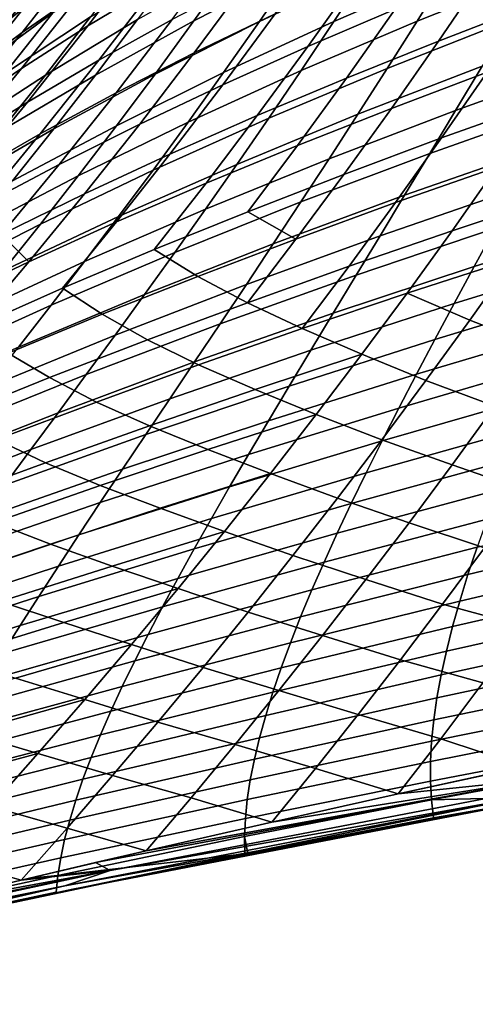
# Model space of a CAD drawing. Header units: metres. Extents: x -25 to 132, y -25 to 25.
# Tile 47 of 256: x 19.73 to 22.18, y -21.07 to -15.78. Entities that reach past the tile are written whole.
import ezdxf

# ---------------------------------------------------------------- set-up
doc = ezdxf.new("R2010")
doc.units = ezdxf.units.M
doc.layers.add('solid_12_061_071_XXX', color=7, linetype='CONTINUOUS')

msp = doc.modelspace()

# ---------------------------------------------------------------- linework, layer by layer
at = {"layer": 'solid_12_061_071_XXX'}
for points in [[(19.955639, -15.180673, 86.42189), (19.718485, -15.419768, 86.725815), (19.331825, -15.902071, 86.231674), (19.584127, -15.657491, 85.942223)], [(20.126505, -15.183653, 85.355362), (19.848804, -15.418156, 85.649773), (19.484737, -15.876767, 85.165291), (19.777065, -15.637622, 84.88607)], [(20.395926, -15.180651, 84.317612), (20.080597, -15.40563, 84.603226), (19.739069, -15.84342, 84.130737), (20.068258, -15.614585, 83.860657)], [(20.768406, -15.169891, 83.323311), (20.412119, -15.388937, 83.592567), (20.092697, -15.808513, 83.134178), (20.462175, -15.586252, 82.881065)], [(19.908937, -15.213571, 19.254681), (19.602104, -15.607555, 19.758593), (19.280058, -15.936296, 18.654728), (19.604746, -15.534933, 18.1369)], [(21.406048, -15.20959, 29.901556), (21.209564, -15.501568, 30.409876), (20.662668, -15.781616, 29.36837), (20.873545, -15.486276, 28.844406)], [(21.774803, -15.232339, 31.452669), (21.593918, -15.512646, 31.961439), (21.014795, -15.784761, 30.934616), (21.209564, -15.501568, 30.409876)], [(19.815046, -15.243488, 87.943642), (19.545805, -15.587223, 99), (18.641071, -16.658646, 99), (19.527784, -15.609794, 87.59256)], [(19.942533, -15.290051, 20.868172), (19.651258, -15.664145, 21.37718), (19.293407, -15.98825, 20.281797), (19.602104, -15.607555, 19.758593)], [(22.191259, -15.251029, 32.988533), (22.025795, -15.520624, 33.496983), (21.415081, -15.784693, 32.486202), (21.593918, -15.512646, 31.961439)], [(22.654459, -15.266953, 34.507458), (22.504189, -15.526713, 35.014809), (21.862671, -15.782439, 34.020992), (22.025795, -15.520624, 33.496983)], [(22.00341, -15.340914, 80.864555), (21.545036, -15.538825, 81.07724), (21.275585, -15.91849, 80.655899), (21.744961, -15.718898, 80.460335)], [(22.723614, -15.32771, 80.089264), (22.228308, -15.521249, 80.272079), (21.977568, -15.890297, 79.872086), (22.483032, -15.695445, 79.706741)], [(20.027361, -15.351354, 22.477747), (19.751919, -15.707046, 22.991175), (19.358847, -16.025715, 21.90509), (19.651258, -15.664145, 21.37718)], [(20.412119, -15.388937, 83.592567), (20.068258, -15.614585, 83.860657), (19.735086, -16.037451, 83.385979), (20.092697, -15.808513, 83.134178)], [(20.843889, -15.370834, 82.627136), (20.462175, -15.586252, 82.881065), (20.151304, -15.992613, 82.422279), (20.545883, -15.774525, 82.184921)], [(21.376097, -15.353217, 81.716011), (20.953695, -15.561867, 81.948822), (20.664106, -15.953919, 81.507736), (21.098536, -15.743101, 81.291985)], [(19.848804, -15.418156, 85.649773), (19.584127, -15.657491, 85.942223), (19.204992, -16.120852, 85.44265), (19.484737, -15.876767, 85.165291)], [(20.080597, -15.40563, 84.603226), (19.777065, -15.637622, 84.88607), (19.421129, -16.079376, 84.397942), (19.739069, -15.84342, 84.130737)], [(20.163244, -15.399615, 24.081722), (19.903833, -15.738308, 24.598866), (19.476004, -16.050945, 23.523106), (19.751919, -15.707046, 22.991175)], [(20.349834, -15.436944, 25.678576), (20.106571, -15.759961, 26.198725), (19.64455, -16.06591, 25.134111), (19.903833, -15.738308, 24.598866)], [(20.586752, -15.465245, 27.266689), (20.35969, -15.773836, 27.789116), (19.863983, -16.072561, 26.736568), (20.106571, -15.759961, 26.198725)], [(20.873545, -15.486276, 28.844406), (20.662668, -15.781616, 29.36837), (20.133797, -16.072653, 28.328825), (20.35969, -15.773836, 27.789116)], [(21.209564, -15.501568, 30.409876), (21.014795, -15.784761, 30.934616), (20.453398, -16.067795, 29.909199), (20.662668, -15.781616, 29.36837)], [(21.545036, -15.538825, 81.07724), (21.098536, -15.743101, 81.291985), (20.817492, -16.124483, 80.853218), (21.275585, -15.91849, 80.655899)], [(21.593918, -15.512646, 31.961439), (21.415081, -15.784693, 32.486202), (20.82198, -16.059347, 31.475803), (21.014795, -15.784761, 30.934616)], [(22.025795, -15.520624, 33.496983), (21.862671, -15.782439, 34.020992), (21.238504, -16.048637, 33.026989), (21.415081, -15.784693, 32.486202)], [(22.228308, -15.521249, 80.272079), (21.744961, -15.718898, 80.460335), (21.483545, -16.089264, 80.042618), (21.977568, -15.890297, 79.872086)], [(22.504189, -15.526713, 35.014809), (22.356529, -15.779143, 35.537292), (21.702091, -16.036623, 34.560593), (21.862671, -15.782439, 34.020992)], [(20.462175, -15.586252, 82.881065), (20.092697, -15.808513, 83.134178), (19.768381, -16.217604, 82.65863), (20.151304, -15.992613, 82.422279)], [(20.953695, -15.561867, 81.948822), (20.545883, -15.774525, 82.184921), (20.243755, -16.168758, 81.726746), (20.664106, -15.953919, 81.507736)], [(19.777065, -15.637622, 84.88607), (19.484737, -15.876767, 85.165291), (19.113842, -16.32259, 84.661415), (19.421129, -16.079376, 84.397942)], [(20.068258, -15.614585, 83.860657), (19.739069, -15.84342, 84.130737), (19.391745, -16.269619, 83.639954), (19.735086, -16.037451, 83.385979)], [(19.751919, -15.707046, 22.991175), (19.476004, -16.050945, 23.523106), (19.065762, -16.374987, 22.451912), (19.358847, -16.025715, 21.90509)], [(22.483032, -15.695445, 79.706741), (21.977568, -15.890297, 79.872086), (21.724165, -16.252195, 79.459206), (22.239882, -16.056391, 79.311981)], [(19.903833, -15.738308, 24.598866), (19.64455, -16.06591, 25.134111), (19.200045, -16.383278, 24.073553), (19.476004, -16.050945, 23.523106)], [(20.106571, -15.759961, 26.198725), (19.863983, -16.072561, 26.736568), (19.385796, -16.382645, 25.687475), (19.64455, -16.06591, 25.134111)], [(21.098536, -15.743101, 81.291985), (20.664106, -15.953919, 81.507736), (20.370859, -16.337044, 81.05127), (20.817492, -16.124483, 80.853218)], [(21.744961, -15.718898, 80.460335), (21.275585, -15.91849, 80.655899), (21.003033, -16.29015, 80.220413), (21.483545, -16.089264, 80.042618)], [(20.092697, -15.808513, 83.134178), (19.735086, -16.037451, 83.385979), (19.396757, -16.449326, 82.893547), (19.768381, -16.217604, 82.65863)], [(20.35969, -15.773836, 27.789116), (20.133797, -16.072653, 28.328825), (19.622444, -16.374962, 27.292124), (19.863983, -16.072561, 26.736568)], [(20.545883, -15.774525, 82.184921), (20.151304, -15.992613, 82.422279), (19.83609, -16.389055, 81.946907), (20.243755, -16.168758, 81.726746)], [(20.662668, -15.781616, 29.36837), (20.453398, -16.067795, 29.909199), (19.909407, -16.36191, 28.885838), (20.133797, -16.072653, 28.328825)], [(21.014795, -15.784761, 30.934616), (20.82198, -16.059347, 31.475803), (20.245991, -16.344995, 30.466917), (20.453398, -16.067795, 29.909199)], [(21.415081, -15.784693, 32.486202), (21.238504, -16.048637, 33.026989), (20.631346, -16.325485, 32.033455), (20.82198, -16.059347, 31.475803)], [(21.862671, -15.782439, 34.020992), (21.702091, -16.036623, 34.560593), (21.064405, -16.304632, 33.583817), (21.238504, -16.048637, 33.026989)], [(22.356529, -15.779143, 35.537292), (22.211664, -16.02438, 36.074936), (21.544252, -16.283321, 35.11581), (21.702091, -16.036623, 34.560593)], [(22.895557, -15.775905, 37.033596), (22.766098, -16.012953, 37.568523), (22.069784, -16.262564, 36.627769), (22.211664, -16.02438, 36.074936)], [(19.739069, -15.84342, 84.130737), (19.421129, -16.079376, 84.397942), (19.059097, -16.508989, 83.890938), (19.391745, -16.269619, 83.639954)], [(22.764896, -15.866559, 79.168198), (22.239882, -16.056391, 79.311981), (21.994333, -16.410645, 78.90493), (22.529097, -16.220226, 78.779465)], [(21.275585, -15.91849, 80.655899), (20.817492, -16.124483, 80.853218), (20.533201, -16.49745, 80.399673), (21.003033, -16.29015, 80.220413)], [(21.977568, -15.890297, 79.872086), (21.483545, -16.089264, 80.042618), (21.219362, -16.452105, 79.611359), (21.724165, -16.252195, 79.459206)], [(20.664106, -15.953919, 81.507736), (20.243755, -16.168758, 81.726746), (19.93778, -16.553619, 81.252556), (20.370859, -16.337044, 81.05127)], [(20.151304, -15.992613, 82.422279), (19.768381, -16.217604, 82.65863), (19.439489, -16.616291, 82.165894), (19.83609, -16.389055, 81.946907)], [(22.211664, -16.02438, 36.074936), (22.069784, -16.262564, 36.627769), (21.389357, -16.52268, 35.686672), (21.544252, -16.283321, 35.11581)], [(22.766098, -16.012953, 37.568523), (22.639837, -16.243351, 38.118214), (21.931072, -16.493835, 37.19582), (22.069784, -16.262564, 36.627769)], [(19.735086, -16.037451, 83.385979), (19.391745, -16.269619, 83.639954), (19.038994, -16.684301, 83.130829), (19.396757, -16.449326, 82.893547)], [(19.863983, -16.072561, 26.736568), (19.622444, -16.374962, 27.292124), (19.12797, -16.688734, 26.258968), (19.385796, -16.382645, 25.687475)], [(20.133797, -16.072653, 28.328825), (19.909407, -16.36191, 28.885838), (19.382307, -16.667381, 27.86541), (19.622444, -16.374962, 27.292124)], [(20.453398, -16.067795, 29.909199), (20.245991, -16.344995, 30.466917), (19.686794, -16.641796, 29.460173), (19.909407, -16.36191, 28.885838)], [(20.82198, -16.059347, 31.475803), (20.631346, -16.325485, 32.033455), (20.040695, -16.61339, 31.041542), (20.245991, -16.344995, 30.466917)], [(21.238504, -16.048637, 33.026989), (21.064405, -16.304632, 33.583817), (20.443129, -16.583345, 32.607601), (20.631346, -16.325485, 32.033455)], [(21.702091, -16.036623, 34.560593), (21.544252, -16.283321, 35.11581), (20.892996, -16.552835, 34.156715), (21.064405, -16.304632, 33.583817)], [(22.239882, -16.056391, 79.311981), (21.724165, -16.252195, 79.459206), (21.468287, -16.60704, 79.033394), (21.994333, -16.410645, 78.90493)], [(20.817492, -16.124483, 80.853218), (20.370859, -16.337044, 81.05127), (20.074209, -16.711325, 80.579384), (20.533201, -16.49745, 80.399673)], [(21.483545, -16.089264, 80.042618), (21.003033, -16.29015, 80.220413), (20.7276, -16.653891, 79.770752), (21.219362, -16.452105, 79.611359)], [(20.243755, -16.168758, 81.726746), (19.83609, -16.389055, 81.946907), (19.516829, -16.77566, 81.45491), (19.93778, -16.553619, 81.252556)], [(19.768381, -16.217604, 82.65863), (19.396757, -16.449326, 82.893547), (19.053616, -16.850288, 82.383316), (19.439489, -16.616291, 82.165894)], [(22.529097, -16.220226, 78.779465), (21.994333, -16.410645, 78.90493), (21.746561, -16.758305, 78.485558), (22.291128, -16.567646, 78.379044)], [(21.003033, -16.29015, 80.220413), (20.533201, -16.49745, 80.399673), (20.245903, -16.862091, 79.931297), (20.7276, -16.653891, 79.770752)], [(21.544252, -16.283321, 35.11581), (21.389357, -16.52268, 35.686672), (20.724493, -16.7934, 34.745708), (20.892996, -16.552835, 34.156715)], [(21.724165, -16.252195, 79.459206), (21.219362, -16.452105, 79.611359), (20.952616, -16.807512, 79.166512), (21.468287, -16.60704, 79.033394)], [(22.069784, -16.262564, 36.627769), (21.931072, -16.493835, 37.19582), (21.237604, -16.754847, 36.273209), (21.389357, -16.52268, 35.686672)], [(22.639837, -16.243351, 38.118214), (22.516947, -16.467237, 38.68269), (21.795715, -16.71833, 37.779118), (21.931072, -16.493835, 37.19582)], [(20.245991, -16.344995, 30.466917), (20.040695, -16.61339, 31.041542), (19.466223, -16.912502, 30.051847), (19.686794, -16.641796, 29.460173)], [(20.370859, -16.337044, 81.05127), (19.93778, -16.553619, 81.252556), (19.628233, -16.929192, 80.762321), (20.074209, -16.711325, 80.579384)], [(20.631346, -16.325485, 32.033455), (20.443129, -16.583345, 32.607601), (19.837755, -16.873158, 31.633099), (20.040695, -16.61339, 31.041542)], [(21.064405, -16.304632, 33.583817), (20.892996, -16.552835, 34.156715), (20.257553, -16.833088, 33.198261), (20.443129, -16.583345, 32.607601)], [(19.83609, -16.389055, 81.946907), (19.439489, -16.616291, 82.165894), (19.106344, -17.004652, 81.655922), (19.516829, -16.77566, 81.45491)], [(19.909407, -16.36191, 28.885838), (19.686794, -16.641796, 29.460173), (19.143869, -16.950024, 28.45644), (19.382307, -16.667381, 27.86541)], [(22.84374, -16.382826, 78.276016), (22.291128, -16.567646, 78.379044), (22.051149, -16.908918, 77.966896), (22.613026, -16.724192, 77.882957)], [(21.219362, -16.452105, 79.611359), (20.7276, -16.653891, 79.770752), (20.449503, -17.009808, 79.306862), (20.952616, -16.807512, 79.166512)], [(21.994333, -16.410645, 78.90493), (21.468287, -16.60704, 79.033394), (21.210123, -16.954926, 78.594604), (21.746561, -16.758305, 78.485558)], [(20.533201, -16.49745, 80.399673), (20.074209, -16.711325, 80.579384), (19.774412, -17.076849, 80.092033), (20.245903, -16.862091, 79.931297)], [(21.931072, -16.493835, 37.19582), (21.795715, -16.71833, 37.779118), (21.089193, -16.979969, 36.875446), (21.237604, -16.754847, 36.273209)], [(22.516947, -16.467237, 38.68269), (22.3976, -16.68474, 39.26199), (21.663898, -16.936192, 38.377693), (21.795715, -16.71833, 37.779118)], [(19.628233, -16.929192, 80.762321), (19.93778, -16.553619, 81.252556), (19.516829, -16.77566, 81.45491)], [(20.892996, -16.552835, 34.156715), (20.724493, -16.7934, 34.745708), (20.074852, -17.074881, 33.805458), (20.257553, -16.833088, 33.198261)], [(21.389357, -16.52268, 35.686672), (21.237604, -16.754847, 36.273209), (20.559111, -17.026482, 35.350822), (20.724493, -16.7934, 34.745708)], [(20.040695, -16.61339, 31.041542), (19.837755, -16.873158, 31.633099), (19.247955, -17.174213, 30.660879), (19.466223, -16.912502, 30.051847)], [(20.443129, -16.583345, 32.607601), (20.257553, -16.833088, 33.198261), (19.637415, -17.12447, 32.241604), (19.837755, -16.873158, 31.633099)], [(21.210123, -16.954926, 78.594604), (21.468287, -16.60704, 79.033394), (20.952616, -16.807512, 79.166512)], [(22.291128, -16.567646, 78.379044), (21.746561, -16.758305, 78.485558), (21.496738, -17.099466, 78.05381), (22.051149, -16.908918, 77.966896)], [(20.7276, -16.653891, 79.770752), (20.245903, -16.862091, 79.931297), (19.955832, -17.218493, 79.448051), (20.449503, -17.009808, 79.306862)], [(23.042295, -16.654314, 40.718811), (22.942373, -16.859543, 41.307671), (22.170172, -17.101086, 40.465111), (22.281958, -16.895985, 39.856125)], [(19.774412, -17.076849, 80.092033), (20.074209, -16.711325, 80.579384), (19.628233, -16.929192, 80.762321)], [(21.795715, -16.71833, 37.779118), (21.663898, -16.936192, 38.377693), (20.944323, -17.198193, 37.493412), (21.089193, -16.979969, 36.875446)], [(22.3976, -16.68474, 39.26199), (22.281958, -16.895985, 39.856125), (21.535791, -17.147547, 38.991558), (21.663898, -16.936192, 38.377693)], [(21.237604, -16.754847, 36.273209), (21.089193, -16.979969, 36.875446), (20.397062, -17.252235, 35.972084), (20.559111, -17.026482, 35.350822)], [(21.746561, -16.758305, 78.485558), (21.210123, -16.954926, 78.594604), (20.949858, -17.295948, 78.142784), (21.496738, -17.099466, 78.05381)], [(22.613026, -16.724192, 77.882957), (22.051149, -16.908918, 77.966896), (21.80932, -17.244141, 77.542976), (22.38048, -17.059843, 77.47876)], [(20.724493, -16.7934, 34.745708), (20.559111, -17.026482, 35.350822), (19.895252, -17.308887, 34.429214), (20.074852, -17.074881, 33.805458)], [(21.210123, -16.954926, 78.594604), (20.952616, -16.807512, 79.166512), (20.449503, -17.009808, 79.306862), (20.683508, -17.155579, 78.708038)], [(19.837755, -16.873158, 31.633099), (19.637415, -17.12447, 32.241604), (19.032253, -17.427114, 31.287291), (19.247955, -17.174213, 30.660879)], [(20.257553, -16.833088, 33.198261), (20.074852, -17.074881, 33.805458), (19.439922, -17.367504, 32.867081), (19.637415, -17.12447, 32.241604)], [(20.245903, -16.862091, 79.931297), (19.774412, -17.076849, 80.092033), (19.471724, -17.433702, 79.589172), (19.955832, -17.218493, 79.448051)], [(22.942373, -16.859543, 41.307671), (22.846439, -17.058969, 41.910927), (22.062391, -17.300165, 41.088947), (22.170172, -17.101086, 40.465111)], [(19.774412, -17.076849, 80.092033), (19.628233, -16.929192, 80.762321), (19.193817, -17.152508, 80.946251), (19.315392, -17.295557, 80.255989)], [(22.051149, -16.908918, 77.966896), (21.496738, -17.099466, 78.05381), (21.245039, -17.434227, 77.609642), (21.80932, -17.244141, 77.542976)], [(22.281958, -16.895985, 39.856125), (22.170172, -17.101086, 40.465111), (21.411556, -17.352524, 39.620724), (21.535791, -17.147547, 38.991558)], [(21.089193, -16.979969, 36.875446), (20.944323, -17.198193, 37.493412), (20.23856, -17.470818, 36.609512), (20.397062, -17.252235, 35.972084)], [(20.949858, -17.295948, 78.142784), (21.210123, -16.954926, 78.594604), (20.683508, -17.155579, 78.708038)], [(21.663898, -16.936192, 38.377693), (21.535791, -17.147547, 38.991558), (20.803175, -17.409657, 38.127113), (20.944323, -17.198193, 37.493412)], [(20.559111, -17.026482, 35.350822), (20.397062, -17.252235, 35.972084), (19.718985, -17.535273, 35.069557), (19.895252, -17.308887, 34.429214)], [(20.683508, -17.155579, 78.708038), (20.449503, -17.009808, 79.306862), (19.955832, -17.218493, 79.448051), (20.168961, -17.357986, 78.828697)], [(20.074852, -17.074881, 33.805458), (19.895252, -17.308887, 34.429214), (19.245522, -17.602436, 33.509552), (19.439922, -17.367504, 32.867081)], [(19.471724, -17.433702, 79.589172), (19.774412, -17.076849, 80.092033), (19.315392, -17.295557, 80.255989)], [(22.146235, -17.389872, 77.063385), (22.38048, -17.059843, 77.47876), (21.80932, -17.244141, 77.542976)], [(22.846439, -17.058969, 41.910927), (22.754637, -17.25271, 42.528591), (21.958773, -17.493341, 41.727654), (22.062391, -17.300165, 41.088947)], [(22.509556, -17.532219, 76.622856), (22.736565, -17.206736, 77.028694), (22.38048, -17.059843, 77.47876), (22.146235, -17.389872, 77.063385)], [(21.245039, -17.434227, 77.609642), (21.496738, -17.099466, 78.05381), (20.949858, -17.295948, 78.142784)], [(22.170172, -17.101086, 40.465111), (22.062391, -17.300165, 41.088947), (21.291351, -17.551249, 40.265198), (21.411556, -17.352524, 39.620724)], [(20.949858, -17.295948, 78.142784), (20.683508, -17.155579, 78.708038), (20.168961, -17.357986, 78.828697), (20.412243, -17.496399, 78.235893)], [(21.535791, -17.147547, 38.991558), (21.411556, -17.352524, 39.620724), (20.665916, -17.614496, 38.776566), (20.803175, -17.409657, 38.127113)], [(20.168961, -17.357986, 78.828697), (19.955832, -17.218493, 79.448051), (19.471724, -17.433702, 79.589172), (19.663225, -17.566744, 78.949898)], [(20.944323, -17.198193, 37.493412), (20.803175, -17.409657, 38.127113), (20.083796, -17.682377, 37.263126), (20.23856, -17.470818, 36.609512)], [(21.565784, -17.573402, 77.107246), (21.80932, -17.244141, 77.542976), (21.245039, -17.434227, 77.609642)], [(21.910404, -17.714354, 76.636803), (22.146235, -17.389872, 77.063385), (21.80932, -17.244141, 77.542976), (21.565784, -17.573402, 77.107246)], [(20.397062, -17.252235, 35.972084), (20.23856, -17.470818, 36.609512), (19.546278, -17.7542, 35.726505), (19.718985, -17.535273, 35.069557)], [(21.245039, -17.434227, 77.609642), (20.949858, -17.295948, 78.142784), (20.412243, -17.496399, 78.235893), (20.687679, -17.630198, 77.67791)], [(22.062391, -17.300165, 41.088947), (21.958773, -17.493341, 41.727654), (21.175339, -17.743847, 40.924988), (21.291351, -17.551249, 40.265198)], [(22.754637, -17.25271, 42.528591), (22.667109, -17.440872, 43.160679), (21.859465, -17.680729, 42.381237), (21.958773, -17.493341, 41.727654)], [(19.895252, -17.308887, 34.429214), (19.718985, -17.535273, 35.069557), (19.054459, -17.829437, 34.169033), (19.245522, -17.602436, 33.509552)], [(21.411556, -17.352524, 39.620724), (21.291351, -17.551249, 40.265198), (20.532717, -17.812845, 39.441772), (20.665916, -17.614496, 38.776566)], [(20.412243, -17.496399, 78.235893), (20.168961, -17.357986, 78.828697), (19.663225, -17.566744, 78.949898), (19.886194, -17.698523, 78.336212)], [(22.28105, -17.852556, 76.206413), (22.509556, -17.532219, 76.622856), (22.146235, -17.389872, 77.063385), (21.910404, -17.714354, 76.636803)], [(20.803175, -17.409657, 38.127113), (20.665916, -17.614496, 38.776566), (19.932949, -17.887056, 37.932926), (20.083796, -17.682377, 37.263126)], [(21.565784, -17.573402, 77.107246), (21.245039, -17.434227, 77.609642), (20.687679, -17.630198, 77.67791), (20.991613, -17.762674, 77.153038)], [(22.667109, -17.440872, 43.160679), (22.584, -17.623566, 43.807198), (21.764622, -17.862448, 43.049702), (21.859465, -17.680729, 42.381237)], [(20.23856, -17.470818, 36.609512), (20.083796, -17.682377, 37.263126), (19.377333, -17.96583, 36.400066), (19.546278, -17.7542, 35.726505)], [(20.687679, -17.630198, 77.67791), (20.412243, -17.496399, 78.235893), (19.886194, -17.698523, 78.336212), (20.139019, -17.830063, 77.750031)], [(21.958773, -17.493341, 41.727654), (21.859465, -17.680729, 42.381237), (21.063677, -17.930445, 41.600101), (21.175339, -17.743847, 40.924988)], [(21.291351, -17.551249, 40.265198), (21.175339, -17.743847, 40.924988), (20.403748, -18.004843, 40.122738), (20.532717, -17.812845, 39.441772)], [(19.886194, -17.698523, 78.336212), (19.663225, -17.566744, 78.949898), (19.166399, -17.781969, 79.070755), (19.368317, -17.906933, 78.436783)], [(20.665916, -17.614496, 38.776566), (20.532717, -17.812845, 39.441772), (19.786196, -18.085003, 38.618923), (19.932949, -17.887056, 37.932926)], [(21.320663, -17.896782, 76.659691), (21.565784, -17.573402, 77.107246), (20.991613, -17.762674, 77.153038)], [(21.673096, -18.033367, 76.198997), (21.910404, -17.714354, 76.636803), (21.565784, -17.573402, 77.107246), (21.320663, -17.896782, 76.659691)], [(20.991613, -17.762674, 77.153038), (20.687679, -17.630198, 77.67791), (20.139019, -17.830063, 77.750031), (20.423754, -17.957766, 77.199928)], [(22.584, -17.623566, 43.807198), (22.505453, -17.800905, 44.468159), (21.674395, -18.038616, 43.733059), (21.764622, -17.862448, 43.049702)], [(20.083796, -17.682377, 37.263126), (19.932949, -17.887056, 37.932926), (19.212336, -18.170319, 37.090252), (19.377333, -17.96583, 36.400066)], [(20.139019, -17.830063, 77.750031), (19.886194, -17.698523, 78.336212), (19.368317, -17.906933, 78.436783), (19.601419, -18.031502, 77.829376)], [(21.859465, -17.680729, 42.381237), (21.764622, -17.862448, 43.049702), (20.95653, -18.11117, 42.290546), (21.063677, -17.930445, 41.600101)], [(22.051142, -18.167824, 75.779327), (22.28105, -17.852556, 76.206413), (21.910404, -17.714354, 76.636803), (21.673096, -18.033367, 76.198997)], [(21.175339, -17.743847, 40.924988), (21.063677, -17.930445, 41.600101), (20.279175, -18.19062, 40.819469), (20.403748, -18.004843, 40.122738)], [(21.320663, -17.896782, 76.659691), (20.991613, -17.762674, 77.153038), (20.423754, -17.957766, 77.199928), (20.736601, -18.08489, 76.683952)], [(20.423754, -17.957766, 77.199928), (20.139019, -17.830063, 77.750031), (19.601419, -18.031502, 77.829376), (19.864016, -18.15666, 77.25042)], [(20.532717, -17.812845, 39.441772), (20.403748, -18.004843, 40.122738), (19.643715, -18.276361, 39.321114), (19.786196, -18.085003, 38.618923)], [(22.505453, -17.800905, 44.468159), (22.431612, -17.973, 45.143574), (21.588934, -18.209351, 44.431324), (21.674395, -18.038616, 43.733059)], [(21.764622, -17.862448, 43.049702), (21.674395, -18.038616, 43.733059), (20.854053, -18.286144, 42.996334), (20.95653, -18.11117, 42.290546)], [(22.449266, -18.30578, 75.394341), (22.672348, -17.993629, 75.810173), (22.28105, -17.852556, 76.206413), (22.051142, -18.167824, 75.779327)], [(19.932949, -17.887056, 37.932926), (19.786196, -18.085003, 38.618923), (19.051476, -18.367825, 37.797058), (19.212336, -18.170319, 37.090252)], [(21.063677, -17.930445, 41.600101), (20.95653, -18.11117, 42.290546), (20.159172, -18.370314, 41.531975), (20.279175, -18.19062, 40.819469)], [(21.074083, -18.214361, 76.200264), (21.320663, -17.896782, 76.659691), (20.736601, -18.08489, 76.683952)], [(21.434423, -18.346989, 75.749916), (21.673096, -18.033367, 76.198997), (21.320663, -17.896782, 76.659691), (21.074083, -18.214361, 76.200264)], [(20.736601, -18.08489, 76.683952), (20.423754, -17.957766, 77.199928), (19.864016, -18.15666, 77.25042), (20.158228, -18.278738, 76.708832)], [(22.431612, -17.973, 45.143574), (22.362587, -18.139935, 45.833458), (21.508356, -18.374744, 45.144501), (21.588934, -18.209351, 44.431324)], [(19.864016, -18.15666, 77.25042), (19.601419, -18.031502, 77.829376), (19.071342, -18.239149, 77.908661), (19.314825, -18.357018, 77.308144)], [(20.403748, -18.004843, 40.122738), (20.279175, -18.19062, 40.819469), (19.505684, -18.461279, 40.039505), (19.643715, -18.276361, 39.321114)], [(21.674395, -18.038616, 43.733059), (21.588934, -18.209351, 44.431324), (20.756411, -18.455496, 43.717464), (20.854053, -18.286144, 42.996334)], [(21.819931, -18.478096, 75.341568), (22.051142, -18.167824, 75.779327), (21.673096, -18.033367, 76.198997), (21.434423, -18.346989, 75.749916)], [(19.786196, -18.085003, 38.618923), (19.643715, -18.276361, 39.321114), (18.894939, -18.558502, 38.520493), (19.051476, -18.367825, 37.797058)], [(21.074083, -18.214361, 76.200264), (20.736601, -18.08489, 76.683952), (20.158228, -18.278738, 76.708832), (20.480137, -18.400957, 76.202362)], [(20.95653, -18.11117, 42.290546), (20.854053, -18.286144, 42.996334), (20.043903, -18.544058, 42.260258), (20.159172, -18.370314, 41.531975)], [(22.362587, -18.139935, 45.833458), (22.298447, -18.301769, 46.537823), (21.432739, -18.534864, 45.872608), (21.508356, -18.374744, 45.144501)], [(20.158228, -18.278738, 76.708832), (19.864016, -18.15666, 77.25042), (19.314825, -18.357018, 77.308144), (19.587399, -18.47628, 76.737038)], [(20.279175, -18.19062, 40.819469), (20.159172, -18.370314, 41.531975), (19.372284, -18.6399, 40.774109), (19.505684, -18.461279, 40.039505)], [(22.224916, -18.613319, 74.968407), (22.449266, -18.30578, 75.394341), (22.051142, -18.167824, 75.779327), (21.819931, -18.478096, 75.341568)], [(20.826166, -18.52622, 75.728951), (21.074083, -18.214361, 76.200264), (20.480137, -18.400957, 76.202362)], [(21.588934, -18.209351, 44.431324), (21.508356, -18.374744, 45.144501), (20.663725, -18.619326, 44.453953), (20.756411, -18.455496, 43.717464)], [(21.194498, -18.6553, 75.289551), (21.434423, -18.346989, 75.749916), (21.074083, -18.214361, 76.200264), (20.826166, -18.52622, 75.728951)], [(20.480137, -18.400957, 76.202362), (20.158228, -18.278738, 76.708832), (19.587399, -18.47628, 76.737038), (19.891254, -18.593199, 76.204582)], [(20.854053, -18.286144, 42.996334), (20.756411, -18.455496, 43.717464), (19.93354, -18.71199, 43.004326), (20.043903, -18.544058, 42.260258)], [(22.298447, -18.301769, 46.537823), (22.23926, -18.458561, 47.256687), (21.362156, -18.689772, 46.615658), (21.432739, -18.534864, 45.872608)], [(21.587519, -18.783453, 74.893112), (21.819931, -18.478096, 75.341568), (21.434423, -18.346989, 75.749916), (21.194498, -18.6553, 75.289551)], [(20.159172, -18.370314, 41.531975), (20.043903, -18.544058, 42.260258), (19.243689, -18.81237, 41.524921), (19.372284, -18.6399, 40.774109)], [(20.826166, -18.52622, 75.728951), (20.480137, -18.400957, 76.202362), (19.891254, -18.593199, 76.204582), (20.222359, -18.710958, 75.708244)], [(21.508356, -18.374744, 45.144501), (21.432739, -18.534864, 45.872608), (20.576077, -18.777708, 45.205811), (20.663725, -18.619326, 44.453953)], [(23.081486, -18.391254, 48.606712), (23.04307, -18.54031, 49.329662), (22.136013, -18.757236, 48.737972), (22.185093, -18.610365, 47.990063)], [(20.756411, -18.455496, 43.717464), (20.663725, -18.619326, 44.453953), (19.828211, -18.874216, 43.764191), (19.93354, -18.71199, 43.004326)], [(22.23926, -18.458561, 47.256687), (22.185093, -18.610365, 47.990063), (21.296679, -18.839533, 47.373661), (21.362156, -18.689772, 46.615658)], [(19.891254, -18.593199, 76.204582), (19.587399, -18.47628, 76.737038), (19.026594, -18.675161, 76.772499), (19.30933, -18.789009, 76.209854)], [(21.999386, -18.916317, 74.532356), (22.224916, -18.613319, 74.968407), (21.819931, -18.478096, 75.341568), (21.587519, -18.783453, 74.893112)], [(20.043903, -18.544058, 42.260258), (19.93354, -18.71199, 43.004326), (19.120079, -18.978832, 42.291954), (19.243689, -18.81237, 41.524921)], [(20.577036, -18.832436, 75.245712), (20.826166, -18.52622, 75.728951), (20.222359, -18.710958, 75.708244)], [(21.432739, -18.534864, 45.872608), (21.362156, -18.689772, 46.615658), (20.493546, -18.930712, 45.973045), (20.576077, -18.777708, 45.205811)], [(20.953426, -18.958374, 74.817863), (21.194498, -18.6553, 75.289551), (20.826166, -18.52622, 75.728951), (20.577036, -18.832436, 75.245712)], [(23.04307, -18.54031, 49.329662), (23.009716, -18.684643, 50.066719), (22.092089, -18.899237, 49.500427), (22.136013, -18.757236, 48.737972)], [(20.222359, -18.710958, 75.708244), (19.891254, -18.593199, 76.204582), (19.30933, -18.789009, 76.209854), (19.622982, -18.90123, 75.687149)], [(20.663725, -18.619326, 44.453953), (20.576077, -18.777708, 45.205811), (19.728006, -19.030821, 44.539856), (19.828211, -18.874216, 43.764191)], [(22.185093, -18.610365, 47.990063), (22.136013, -18.757236, 48.737972), (21.236383, -18.984207, 48.146637), (21.296679, -18.839533, 47.373661)], [(22.441946, -19.035881, 74.234032), (22.665854, -18.727938, 74.665611), (22.224916, -18.613319, 74.968407), (21.999386, -18.916317, 74.532356)], [(21.354, -19.083965, 74.433929), (21.587519, -18.783453, 74.893112), (21.194498, -18.6553, 75.289551), (20.953426, -18.958374, 74.817863)], [(19.93354, -18.71199, 43.004326), (19.828211, -18.874216, 43.764191), (19.001591, -19.139408, 43.075207), (19.120079, -18.978832, 42.291954)], [(20.577036, -18.832436, 75.245712), (20.222359, -18.710958, 75.708244), (19.622982, -18.90123, 75.687149), (19.963402, -19.014973, 75.201576)], [(21.362156, -18.689772, 46.615658), (21.296679, -18.839533, 47.373661), (20.416214, -19.078407, 46.755676), (20.493546, -18.930712, 45.973045)], [(23.009716, -18.684643, 50.066719), (22.98148, -18.824301, 50.817898), (22.053389, -19.036417, 50.277443), (22.092089, -18.899237, 49.500427)], [(20.576077, -18.777708, 45.205811), (20.493546, -18.930712, 45.973045), (19.633009, -19.181881, 45.331333), (19.728006, -19.030821, 44.539856)], [(22.136013, -18.757236, 48.737972), (22.092089, -18.899237, 49.500427), (21.181343, -19.123861, 48.934593), (21.236383, -18.984207, 48.146637)], [(20.326815, -19.133089, 74.750534), (20.577036, -18.832436, 75.245712), (19.963402, -19.014973, 75.201576)], [(20.711325, -19.256292, 74.334824), (20.953426, -18.958374, 74.817863), (20.577036, -18.832436, 75.245712), (20.326815, -19.133089, 74.750534)], [(21.772758, -19.214851, 74.086143), (21.999386, -18.916317, 74.532356), (21.587519, -18.783453, 74.893112), (21.354, -19.083965, 74.433929)], [(22.98148, -18.824301, 50.817898), (22.958426, -18.959333, 51.583221), (22.019978, -19.168837, 51.069038), (22.053389, -19.036417, 50.277443)], [(19.828211, -18.874216, 43.764191), (19.728006, -19.030821, 44.539856), (18.888319, -19.294188, 43.874695), (19.001591, -19.139408, 43.075207)], [(21.296679, -18.839533, 47.373661), (21.236383, -18.984207, 48.146637), (20.34416, -19.220869, 47.553707), (20.416214, -19.078407, 46.755676)], [(19.963402, -19.014973, 75.201576), (19.622982, -18.90123, 75.687149), (19.029974, -19.094938, 75.668854), (19.353563, -19.202919, 75.156525)], [(20.493546, -18.930712, 45.973045), (20.416214, -19.078407, 46.755676), (19.543308, -19.32748, 46.138638), (19.633009, -19.181881, 45.331333)], [(22.092089, -18.899237, 49.500427), (22.053389, -19.036417, 50.277443), (21.13163, -19.25856, 49.737549), (21.181343, -19.123861, 48.934593)], [(22.216873, -19.339544, 73.792442), (22.441946, -19.035881, 74.234032), (21.999386, -18.916317, 74.532356), (21.772758, -19.214851, 74.086143)], [(21.236383, -18.984207, 48.146637), (21.181343, -19.123861, 48.934593), (20.277464, -19.358168, 48.367153), (20.34416, -19.220869, 47.553707)], [(21.119476, -19.379713, 73.963989), (21.354, -19.083965, 74.433929), (20.953426, -18.958374, 74.817863), (20.711325, -19.256292, 74.334824)], [(22.958426, -18.959333, 51.583221), (22.940613, -19.089794, 52.362709), (21.991924, -19.296551, 51.875229), (22.019978, -19.168837, 51.069038)], [(19.728006, -19.030821, 44.539856), (19.633009, -19.181881, 45.331333), (18.780354, -19.44326, 44.690422), (18.888319, -19.294188, 43.874695)], [(20.326815, -19.133089, 74.750534), (19.963402, -19.014973, 75.201576), (19.353563, -19.202919, 75.156525), (19.703403, -19.313084, 74.68232)], [(22.053389, -19.036417, 50.277443), (22.019978, -19.168837, 51.069038), (21.087322, -19.388363, 50.555511), (21.13163, -19.25856, 49.737549)], [(20.416214, -19.078407, 46.755676), (20.34416, -19.220869, 47.553707), (19.458988, -19.467695, 46.961769), (19.543308, -19.32748, 46.138638)], [(21.545124, -19.508997, 73.629753), (21.772758, -19.214851, 74.086143), (21.354, -19.083965, 74.433929), (21.119476, -19.379713, 73.963989)], [(22.940613, -19.089794, 52.362709), (22.928104, -19.215731, 53.156376), (21.969297, -19.419619, 52.69603), (21.991924, -19.296551, 51.875229)], [(20.075626, -19.428259, 74.243378), (20.326815, -19.133089, 74.750534), (19.703403, -19.313084, 74.68232)], [(20.4683, -19.549131, 73.840401), (20.711325, -19.256292, 74.334824), (20.326815, -19.133089, 74.750534), (20.075626, -19.428259, 74.243378)], [(21.181343, -19.123861, 48.934593), (21.13163, -19.25856, 49.737549), (20.216208, -19.490374, 49.196026), (20.277464, -19.358168, 48.367153)], [(22.019978, -19.168837, 51.069038), (21.991924, -19.296551, 51.875229), (21.048489, -19.513336, 51.3885), (21.087322, -19.388363, 50.555511)], [(20.34416, -19.220869, 47.553707), (20.277464, -19.358168, 48.367153), (19.380135, -19.60261, 47.800743), (19.458988, -19.467695, 46.961769)], [(21.13163, -19.25856, 49.737549), (21.087322, -19.388363, 50.555511), (20.160467, -19.617559, 50.040333), (20.216208, -19.490374, 49.196026)], [(20.884047, -19.670771, 73.483253), (21.119476, -19.379713, 73.963989), (20.711325, -19.256292, 74.334824), (20.4683, -19.549131, 73.840401)], [(21.990715, -19.639002, 73.340805), (22.216873, -19.339544, 73.792442), (21.772758, -19.214851, 74.086143), (21.545124, -19.508997, 73.629753)], [(22.928104, -19.215731, 53.156376), (22.920959, -19.337196, 53.964237), (21.952164, -19.538094, 53.531456), (21.969297, -19.419619, 52.69603)], [(21.991924, -19.296551, 51.875229), (21.969297, -19.419619, 52.69603), (21.015207, -19.633543, 52.236526), (21.048489, -19.513336, 51.3885)], [(20.075626, -19.428259, 74.243378), (19.703403, -19.313084, 74.68232), (19.083147, -19.498348, 74.612671), (19.442499, -19.605373, 74.150452)], [(20.277464, -19.358168, 48.367153), (20.216208, -19.490374, 49.196026), (19.306833, -19.7323, 48.655567), (19.380135, -19.60261, 47.800743)], [(22.920959, -19.337196, 53.964237), (22.919241, -19.454239, 54.78632), (21.940592, -19.652033, 54.381523), (21.952164, -19.538094, 53.531456)], [(22.440413, -19.788801, 73.068329), (22.660835, -19.490065, 73.505699), (22.216873, -19.339544, 73.792442), (21.990715, -19.639002, 73.340805)], [(21.087322, -19.388363, 50.555511), (21.048489, -19.513336, 51.3885), (20.110327, -19.739796, 50.900089), (20.160467, -19.617559, 50.040333)], [(21.316568, -19.798828, 73.163139), (21.545124, -19.508997, 73.629753), (21.119476, -19.379713, 73.963989), (20.884047, -19.670771, 73.483253)], [(19.823595, -19.718025, 73.72422), (20.075626, -19.428259, 74.243378), (19.442499, -19.605373, 74.150452)], [(20.224464, -19.836967, 73.334572), (20.4683, -19.549131, 73.840401), (20.075626, -19.428259, 74.243378), (19.823595, -19.718025, 73.72422)], [(21.969297, -19.419619, 52.69603), (21.952164, -19.538094, 53.531456), (20.987549, -19.749046, 53.099606), (21.015207, -19.633543, 52.236526)], [(22.919241, -19.454239, 54.78632), (22.923008, -19.56691, 55.622635), (21.934647, -19.761496, 55.24625), (21.940592, -19.652033, 54.381523)], [(20.216208, -19.490374, 49.196026), (20.160467, -19.617559, 50.040333), (19.23917, -19.85685, 49.526253), (19.306833, -19.7323, 48.655567)], [(21.048489, -19.513336, 51.3885), (21.015207, -19.633543, 52.236526), (20.065863, -19.857153, 51.775311), (20.110327, -19.739796, 50.900089)], [(21.760492, -19.935852, 72.876816), (21.990715, -19.639002, 73.340805), (21.545124, -19.508997, 73.629753), (21.316568, -19.798828, 73.163139)], [(20.647808, -19.957216, 72.991699), (20.884047, -19.670771, 73.483253), (20.4683, -19.549131, 73.840401), (20.224464, -19.836967, 73.334572)], [(21.952164, -19.538094, 53.531456), (21.940592, -19.652033, 54.381523), (20.96559, -19.859909, 53.977749), (20.987549, -19.749046, 53.099606)], [(22.923008, -19.56691, 55.622635), (22.932322, -19.675259, 56.473202), (21.934399, -19.866535, 56.125652), (21.934647, -19.761496, 55.24625)], [(19.823595, -19.718025, 73.72422), (19.442499, -19.605373, 74.150452), (18.811882, -19.787605, 74.055565), (19.180828, -19.891924, 73.605949)], [(20.160467, -19.617559, 50.040333), (20.110327, -19.739796, 50.900089), (19.177233, -19.976336, 50.412807), (19.23917, -19.85685, 49.526253)], [(21.015207, -19.633543, 52.236526), (20.987549, -19.749046, 53.099606), (20.027159, -19.969704, 52.666), (20.065863, -19.857153, 51.775311)], [(21.082108, -20.086884, 72.682442), (21.316568, -19.798828, 73.163139), (20.884047, -19.670771, 73.483253), (20.647808, -19.957216, 72.991699)], [(21.940592, -19.652033, 54.381523), (21.934647, -19.761496, 55.24625), (20.949404, -19.966198, 54.870972), (20.96559, -19.859909, 53.977749)], [(22.440413, -19.788801, 73.068329), (21.990715, -19.639002, 73.340805), (21.760492, -19.935852, 72.876816)], [(22.932322, -19.675259, 56.473202), (22.947245, -19.779335, 57.338043), (21.939913, -19.967209, 57.019741), (21.934399, -19.866535, 56.125652)], [(19.570845, -20.002468, 73.193024), (19.823595, -19.718025, 73.72422), (19.180828, -19.891924, 73.605949)], [(19.979931, -20.119879, 72.817307), (20.224464, -19.836967, 73.334572), (19.823595, -19.718025, 73.72422), (19.570845, -20.002468, 73.193024)], [(20.110327, -19.739796, 50.900089), (20.065863, -19.857153, 51.775311), (19.121105, -20.090839, 51.315239), (19.177233, -19.976336, 50.412807)], [(20.987549, -19.749046, 53.099606), (20.96559, -19.859909, 53.977749), (19.994291, -20.077518, 53.572174), (20.027159, -19.969704, 52.666)], [(21.934647, -19.761496, 55.24625), (21.934399, -19.866535, 56.125652), (20.939062, -20.067972, 55.779285), (20.949404, -19.966198, 54.870972)], [(22.947245, -19.779335, 57.338043), (22.967155, -19.879416, 58.217861), (22.568613, -19.950468, 58.104832), (21.939913, -19.967209, 57.019741)], [(20.406502, -20.241205, 72.485924), (20.647808, -19.957216, 72.991699), (20.224464, -19.836967, 73.334572), (19.979931, -20.119879, 72.817307)], [(23.308237, -19.818491, 72.809204), (21.008385, -20.240845, 72.269638), (22.302523, -20.003138, 72.464043)], [(22.409636, -19.956974, 72.711624), (21.008385, -20.240845, 72.269638), (23.308237, -19.818491, 72.809204)], [(21.760492, -19.935852, 72.876816), (21.316568, -19.798828, 73.163139), (21.082108, -20.086884, 72.682442)], [(22.376146, -19.802505, 73.050377), (22.440413, -19.788801, 73.068329), (21.760492, -19.935852, 72.876816)], [(21.760492, -19.935852, 72.876816), (22.221323, -19.835688, 73.006996), (22.376146, -19.802505, 73.050377)], [(22.539192, -19.854635, 72.95443), (22.221323, -19.835688, 73.006996), (21.760492, -19.935852, 72.876816)], [(20.065863, -19.857153, 51.775311), (20.027159, -19.969704, 52.666), (19.070873, -20.200443, 52.233562), (19.121105, -20.090839, 51.315239)], [(20.96559, -19.859909, 53.977749), (20.949404, -19.966198, 54.870972), (19.967342, -20.18067, 54.493843), (19.994291, -20.077518, 53.572174)], [(22.539192, -19.854635, 72.95443), (20.406502, -20.241205, 72.485924), (20.132544, -20.304811, 72.40551)], [(22.615984, -19.886673, 72.868217), (22.539192, -19.854635, 72.95443), (20.132544, -20.304811, 72.40551), (20.211906, -20.346371, 72.299255)], [(22.615984, -19.886673, 72.868217), (20.211906, -20.346371, 72.299255), (22.409636, -19.956974, 72.711624)], [(22.539192, -19.854635, 72.95443), (21.082108, -20.086884, 72.682442), (20.406502, -20.241205, 72.485924)], [(21.934399, -19.866535, 56.125652), (21.939913, -19.967209, 57.019741), (20.934641, -20.165298, 56.702705), (20.939062, -20.067972, 55.779285)], [(22.539192, -19.854635, 72.95443), (21.760492, -19.935852, 72.876816), (21.082108, -20.086884, 72.682442)], [(22.461372, -19.97463, 69.261238), (20.487942, -20.350691, 72.033852), (18.386696, -20.795744, 71.523888), (20.011133, -20.44783, 68.566208)], [(20.027159, -19.969704, 52.666), (19.994291, -20.077518, 53.572174), (19.026625, -20.305223, 53.167786), (19.070873, -20.200443, 52.233562)], [(20.949404, -19.966198, 54.870972), (20.939062, -20.067972, 55.779285), (19.94639, -20.27923, 55.431019), (19.967342, -20.18067, 54.493843)], [(22.409636, -19.956974, 72.711624), (19.968988, -20.42948, 72.13195), (21.008385, -20.240845, 72.269638)], [(20.211906, -20.346371, 72.299255), (19.968988, -20.42948, 72.13195), (22.409636, -19.956974, 72.711624)], [(22.457266, -19.975718, 65.533211), (20.00816, -20.448629, 64.837357), (20.00518, -20.44943, 61.108501), (22.453156, -19.976807, 61.80518)], [(22.453156, -19.976807, 61.80518), (20.00518, -20.44943, 61.108501), (22.396511, -19.987383, 58.160496)], [(21.950365, -20.063856, 57.929356), (22.396511, -19.987383, 58.160496), (20.00518, -20.44943, 61.108501), (21.059668, -20.238548, 57.768993)], [(20.00816, -20.448629, 64.837357), (22.457266, -19.975718, 65.533211), (22.461372, -19.97463, 69.261238), (20.011133, -20.44783, 68.566208)], [(21.082108, -20.086884, 72.682442), (20.647808, -19.957216, 72.991699), (20.406502, -20.241205, 72.485924)], [(22.461372, -19.97463, 69.261238), (22.302523, -20.003138, 72.464043), (20.487942, -20.350691, 72.033852)], [(21.939913, -19.967209, 57.019741), (21.950365, -20.063856, 57.929356), (20.952274, -20.255081, 57.645836), (20.934641, -20.165298, 56.702705)], [(21.939913, -19.967209, 57.019741), (22.568613, -19.950468, 58.104832), (22.396511, -19.987383, 58.160496), (21.950365, -20.063856, 57.929356)], [(19.733894, -20.398363, 72.287872), (19.979931, -20.119879, 72.817307), (19.570845, -20.002468, 73.193024), (19.317499, -20.281666, 72.649773)], [(21.008385, -20.240845, 72.269638), (20.487942, -20.350691, 72.033852), (22.302523, -20.003138, 72.464043)], [(19.994291, -20.077518, 53.572174), (19.967342, -20.18067, 54.493843), (18.988441, -20.405262, 54.117912), (19.026625, -20.305223, 53.167786)], [(20.939062, -20.067972, 55.779285), (20.934641, -20.165298, 56.702705), (19.931519, -20.373268, 56.383713), (19.94639, -20.27923, 55.431019)], [(21.950365, -20.063856, 57.929356), (21.059668, -20.238548, 57.768993), (20.952274, -20.255081, 57.645836)], [(20.406502, -20.241205, 72.485924), (19.979931, -20.119879, 72.817307), (19.733894, -20.398363, 72.287872)], [(19.967342, -20.18067, 54.493843), (19.94639, -20.27923, 55.431019), (18.956415, -20.500639, 55.083961), (18.988441, -20.405262, 54.117912)], [(20.934641, -20.165298, 56.702705), (20.93619, -20.258245, 57.641266), (19.931519, -20.373268, 56.383713)], [(20.952274, -20.255081, 57.645836), (20.93619, -20.258245, 57.641266), (20.934641, -20.165298, 56.702705)], [(17.569151, -20.981358, 60.415218), (19.725969, -20.507427, 57.378326), (21.059668, -20.238548, 57.768993), (20.00518, -20.44943, 61.108501)], [(21.008385, -20.240845, 72.269638), (18.720419, -20.715267, 71.717178), (20.487942, -20.350691, 72.033852)], [(19.968988, -20.42948, 72.13195), (18.720419, -20.715267, 71.717178), (21.008385, -20.240845, 72.269638)], [(20.952274, -20.255081, 57.645836), (21.059668, -20.238548, 57.768993), (19.725969, -20.507427, 57.378326)], [(20.952274, -20.255081, 57.645836), (19.725969, -20.507427, 57.378326), (20.93619, -20.258245, 57.641266)], [(19.931519, -20.373268, 56.383713), (20.93619, -20.258245, 57.641266), (19.725969, -20.507427, 57.378326), (19.921864, -20.463146, 57.352757)], [(20.132544, -20.304811, 72.40551), (20.406502, -20.241205, 72.485924), (19.733894, -20.398363, 72.287872)], [(19.94639, -20.27923, 55.431019), (19.931519, -20.373268, 56.383713), (18.930626, -20.591434, 56.065933), (18.956415, -20.500639, 55.083961)], [(19.733894, -20.398363, 72.287872), (19.317499, -20.281666, 72.649773), (19.052311, -20.560865, 72.085434)], [(20.132544, -20.304811, 72.40551), (19.733894, -20.398363, 72.287872), (19.779732, -20.387548, 72.30143)], [(20.211906, -20.346371, 72.299255), (20.132544, -20.304811, 72.40551), (19.779732, -20.387548, 72.30143)], [(20.211906, -20.346371, 72.299255), (18.377783, -20.724598, 71.884308), (17.813517, -20.863583, 71.716316)], [(20.211906, -20.346371, 72.299255), (17.813517, -20.863583, 71.716316), (19.968988, -20.42948, 72.13195)], [(20.211906, -20.346371, 72.299255), (19.052311, -20.560865, 72.085434), (18.377783, -20.724598, 71.884308)], [(18.720419, -20.715267, 71.717178), (18.386696, -20.795744, 71.523888), (20.487942, -20.350691, 72.033852)], [(20.211906, -20.346371, 72.299255), (19.733894, -20.398363, 72.287872), (19.052311, -20.560865, 72.085434)], [(20.211906, -20.346371, 72.299255), (19.779732, -20.387548, 72.30143), (19.733894, -20.398363, 72.287872)], [(19.931519, -20.373268, 56.383713), (19.921864, -20.463146, 57.352757), (18.910458, -20.677938, 57.06435), (18.930626, -20.591434, 56.065933)], [(20.011133, -20.44783, 68.566208), (18.386696, -20.795744, 71.523888), (17.205519, -21.066132, 71.232315), (17.571619, -20.98077, 67.874207)], [(19.968988, -20.42948, 72.13195), (17.711847, -20.888809, 71.686142), (17.542143, -20.960604, 71.539185)], [(19.968988, -20.42948, 72.13195), (17.542143, -20.960604, 71.539185), (18.720419, -20.715267, 71.717178)], [(20.00816, -20.448629, 64.837357), (17.570389, -20.981064, 64.144714), (17.569151, -20.981358, 60.415218), (20.00518, -20.44943, 61.108501)], [(17.570389, -20.981064, 64.144714), (20.00816, -20.448629, 64.837357), (20.011133, -20.44783, 68.566208), (17.571619, -20.98077, 67.874207)], [(19.968988, -20.42948, 72.13195), (17.813517, -20.863583, 71.716316), (17.711847, -20.888809, 71.686142)], [(19.921864, -20.463146, 57.352757), (19.725969, -20.507427, 57.378326), (18.910458, -20.677938, 57.06435)], [(18.910458, -20.677938, 57.06435), (19.725969, -20.507427, 57.378326), (17.569151, -20.981358, 60.415218), (18.396629, -20.793785, 56.988777)]]:
    msp.add_3dface(points, dxfattribs=at)

doc.saveas('drawing.dxf')
